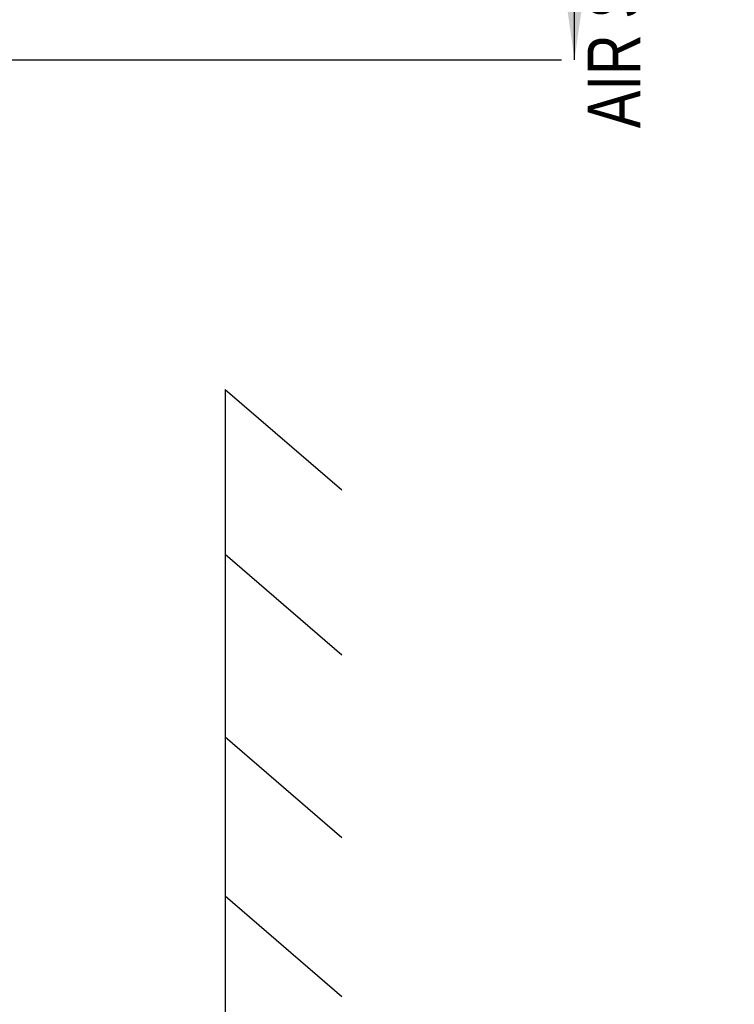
# Model space of a CAD drawing. Header units: millimetres. Extents: x 0 to 594, y 0 to 420.
# Tile 9 of 49: x 153 to 201, y 255 to 320. Entities that reach past the tile are written whole.
import ezdxf

# ---------------------------------------------------------------- set-up
doc = ezdxf.new("R2010")
doc.units = ezdxf.units.MM
doc.header["$LTSCALE"] = 32.67
doc.layers.get('0').update_dxf_attribs({"linetype": 'CONTINUOUS'})
doc.styles.get("Standard").update_dxf_attribs({"font": 'txt', "width": 0.8})
doc.dimstyles.new('DIMSTYLE_1', dxfattribs={"dimtxt": 3.5, "dimasz": 3.5, "dimexe": 1, "dimexo": 0, "dimgap": 0.875, "dimtad": 1, "dimlfac": 2, "dimdsep": 46, "dimtxsty": 'STANDARD', "dimblk": '_FILLED', "dimblk1": '_FILLED', "dimblk2": '_FILLED', "dimcen": 0.09, "dimclrt": 5, "dimadec": 0, "dimazin": 0, "dimtol": 1, "dimtp": 0.01, "dimtm": 0.01, "dimtfac": 1, "dimtofl": 0, "dimtmove": 0, "dimatfit": 3, "dimldrblk": '_FILLED', "dimfxl": 1, "dimtolj": 1, "dimarcsym": 0})

# ---------------------------------------------------------------- blocks, each defined once
blk = doc.blocks.new('_FILLED')
at = {"color": 0, "linetype": 'BYBLOCK'}
blk.add_solid([(0, 0), (-1, 0.143), (-1, -0.143)], dxfattribs=at)
blk = doc.blocks.new('*D2')
at = {"color": 2, "linetype": 'CONTINUOUS'}
for p, q in [((153.462, 344.366), (189.168, 344.366)), ((190.043, 344.366), (190.043, 331.03)), ((190.043, 317.693), (190.043, 331.03)), ((147.236, 317.693), (189.168, 317.693))]:
    blk.add_line(p, q, dxfattribs=at)
at = {"color": 2, "linetype": 'CONTINUOUS', "xscale": 3.5, "yscale": 3.5, "zscale": 3.5}
for p, rotation in [((190.043, 344.366), 90), ((190.043, 317.693), 270)]:
    blk.add_blockref('_FILLED', p, dxfattribs=dict(at, rotation=rotation))
at = {"color": 5, "linetype": 'CONTINUOUS', "insert": (185.668, 331.03), "char_height": 3.5, "width": 44.8, "attachment_point": 2, "rotation": 90, "line_spacing_factor": 0.9}
blk.add_mtext('100 MIN\\PAIR SPACE OUTLET', dxfattribs=at)

msp = doc.modelspace()

# ---------------------------------------------------------------- linework, layer by layer
at = {"color": 7, "linetype": 'CONTINUOUS'}
for p, q in [((166.7672, 295.7285), (166.7672, 173.5441)), ((166.7672, 295.7285), (174.55, 289.037)), ((166.7672, 284.7581), (174.55, 278.0665)), ((166.7672, 272.5896), (174.55, 265.8981)), ((166.7672, 261.9985), (174.55, 255.307))]:
    msp.add_line(p, q, dxfattribs=at)

# ---------------------------------------------------------------- dimensions: what is measured, and where the dimension line sits
at = {"color": 2, "linetype": 'CONTINUOUS'}
dim = msp.add_linear_dim(base=(190.0434, 344.3663), p1=(147.2364, 317.6932), p2=(153.4624, 344.3663), angle=90, text='100 MIN\\PAIR SPACE OUTLET', dimstyle='DIMSTYLE_1', dxfattribs=at)
dim.commit()
dim.dimension.update_dxf_attribs({"geometry": '*D2', "text_midpoint": (190.0434, 331.0297), "dimtype": 160})

doc.saveas('drawing.dxf')
